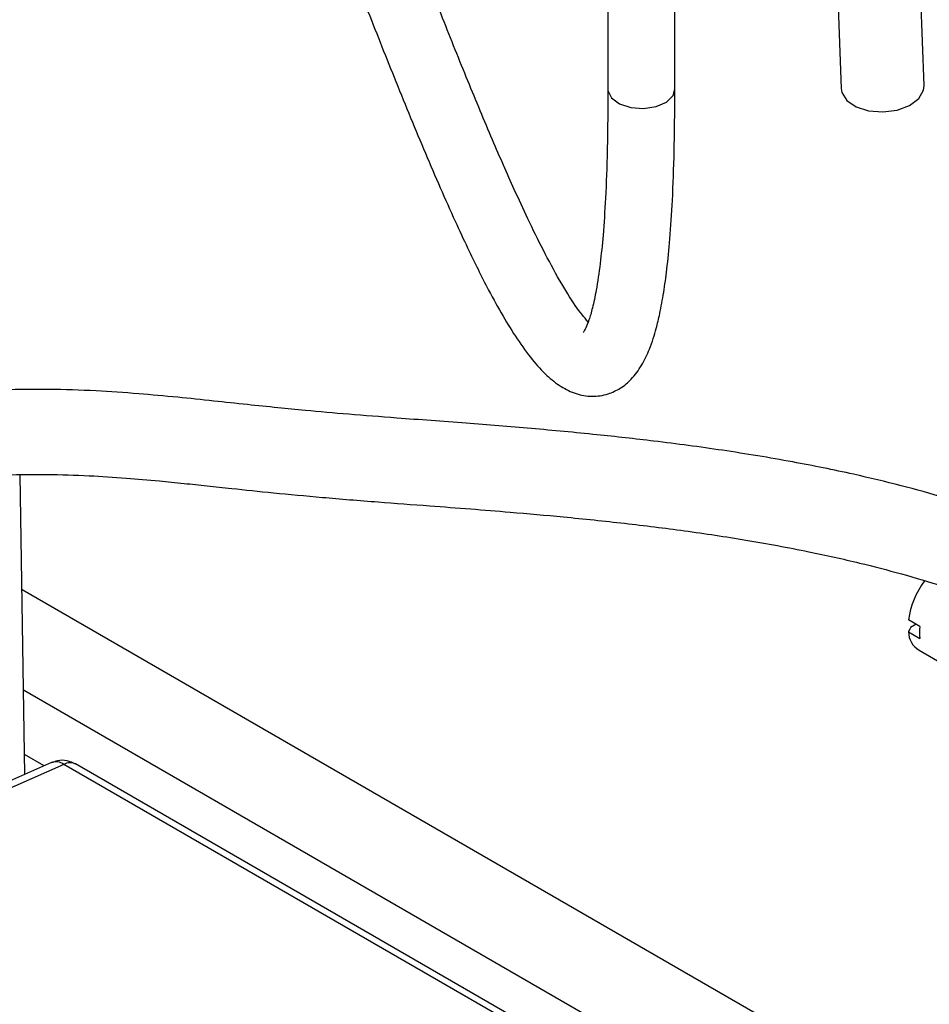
# Model space of a CAD drawing. Header units: inches. Extents: x 0.4 to 16.8, y 0 to 10.8.
# Tile 77 of 102: x 14.747 to 14.969, y 7.863 to 8.104. Entities that reach past the tile are written whole.
import ezdxf

# ---------------------------------------------------------------- set-up
doc = ezdxf.new("R2010")
doc.units = ezdxf.units.IN
doc.header["$MEASUREMENT"] = 0

msp = doc.modelspace()

# ---------------------------------------------------------------- linework, layer by layer
at = {"color": 7, "linetype": 'Continuous'}
for p, q in [((14.96821859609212, 8.08833389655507), (14.96610382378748, 8.1430454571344)), ((14.94577779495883, 8.142259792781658), (14.94789256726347, 8.087548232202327)), ((14.90712813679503, 8.087367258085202), (14.90712813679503, 8.118699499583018)), ((14.89072393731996, 8.118249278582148), (14.89072393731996, 8.087367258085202)), ((14.74788565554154, 7.919567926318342), (14.74678640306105, 7.992925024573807)), ((14.94859229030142, 7.84853546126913), (14.7472079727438, 7.96479215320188)), ((14.96713407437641, 7.955810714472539), (14.96435018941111, 7.957417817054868)), ((14.96435018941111, 7.954470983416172), (14.96713407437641, 7.952863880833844)), ((14.96620652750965, 7.956346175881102), (14.96487336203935, 7.955576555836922)), ((14.96694541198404, 7.9499595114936), (14.98063284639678, 7.942057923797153)), ((14.92850886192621, 7.835726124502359), (14.74757684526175, 7.940175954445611)), ((14.7525899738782, 7.92164116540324), (14.74781326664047, 7.92439869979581)), ((14.75439478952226, 7.922436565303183), (14.74034934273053, 7.91624659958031)), ((14.75744538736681, 7.922003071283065), (14.74046038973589, 7.914517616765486)), ((14.9180794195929, 7.829271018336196), (14.75744538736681, 7.922003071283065)), ((14.92095560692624, 7.829382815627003), (14.76032157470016, 7.922114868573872))]:
    msp.add_line(p, q, dxfattribs=at)
at = {"color": 7, "linetype": 'Continuous', "flags": 128}
for points in [[(14.89072393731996, 8.087367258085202), (14.89074247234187, 8.087049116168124), (14.89157630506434, 8.085265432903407), (14.89352906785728, 8.083801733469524), (14.89630347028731, 8.082880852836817), (14.89947713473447, 8.082642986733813), (14.90256689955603, 8.083124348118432), (14.90510237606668, 8.084251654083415), (14.90669756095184, 8.08585328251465), (14.90712813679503, 8.087367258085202)], [(14.94789256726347, 8.087548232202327), (14.94804715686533, 8.086621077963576), (14.94926009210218, 8.084653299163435), (14.95153389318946, 8.0830820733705), (14.9545943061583, 8.082096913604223), (14.95807220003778, 8.081816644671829), (14.96154808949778, 8.08227507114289), (14.96460273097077, 8.083416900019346), (14.96686768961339, 8.085104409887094), (14.96806977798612, 8.08713406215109), (14.96821859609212, 8.08833389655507)]]:
    msp.add_lwpolyline(points, dxfattribs=at)
at = {"color": 7, "linetype": 'Continuous'}
for centre, radius, start, end in [((14.98494313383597, 7.954530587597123), 0.02079436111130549, 143.175883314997, 172.018881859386), ((14.96985987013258, 7.954638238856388), 0.005512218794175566, 181.7387738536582, 238.0805256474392), ((14.9792345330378, 7.954337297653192), 0.01218983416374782, 173.0575351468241, 186.9424648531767), ((14.75551569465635, 7.919374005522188), 0.003261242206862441, 53.72191953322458, 110.1027619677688), ((14.75898808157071, 7.919367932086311), 0.003053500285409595, 64.10586660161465, 120.3460616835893)]:
    msp.add_arc(centre, radius, start, end, dxfattribs=at)
for points, knots in [([(14.80245857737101, 8.181179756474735), (14.80305166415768, 8.179746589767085), (14.80607140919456, 8.172449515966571), (14.81143071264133, 8.158893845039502), (14.81841639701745, 8.14108983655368), (14.82521075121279, 8.123618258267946), (14.83195651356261, 8.106363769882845), (14.83891199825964, 8.0888645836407), (14.84602304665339, 8.071555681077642), (14.85187825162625, 8.058092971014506), (14.85618214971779, 8.048832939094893), (14.85890200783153, 8.043240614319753), (14.86178018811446, 8.037612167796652), (14.86498833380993, 8.03179244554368), (14.86853168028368, 8.026059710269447), (14.87201072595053, 8.02123681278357), (14.87556134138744, 8.017322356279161), (14.87908617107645, 8.014521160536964), (14.88264268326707, 8.012729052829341), (14.88678656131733, 8.011976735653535), (14.89055370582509, 8.012495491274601), (14.89414019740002, 8.014235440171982), (14.89667123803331, 8.016440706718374), (14.89900071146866, 8.019562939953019), (14.90074433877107, 8.023182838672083), (14.90185341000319, 8.026303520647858), (14.90266419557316, 8.02908500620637), (14.9035382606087, 8.032751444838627), (14.90441369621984, 8.037543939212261), (14.90524351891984, 8.043622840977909), (14.90597850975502, 8.051075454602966), (14.90659748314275, 8.060663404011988), (14.90704443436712, 8.072822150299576), (14.90709868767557, 8.082248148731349), (14.90712813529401, 8.087364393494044)], [0, 0, 0, 0, 0.01622922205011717, 0.08263227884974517, 0.1454983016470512, 0.2062245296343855, 0.2670477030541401, 0.328410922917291, 0.3930737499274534, 0.4581757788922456, 0.4852707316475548, 0.5079553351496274, 0.530753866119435, 0.5609139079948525, 0.5899960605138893, 0.6202584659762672, 0.6469955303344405, 0.6704956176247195, 0.691674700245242, 0.7099282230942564, 0.7276200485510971, 0.741923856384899, 0.759473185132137, 0.7809997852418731, 0.7998889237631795, 0.8116268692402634, 0.8227056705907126, 0.837801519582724, 0.8575863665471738, 0.8771518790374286, 0.9004883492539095, 0.9281840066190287, 0.961019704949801, 1, 1, 1, 1]), ([(14.88587338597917, 8.030353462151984), (14.88486679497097, 8.031586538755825), (14.88282240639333, 8.034090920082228), (14.87896741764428, 8.040334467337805), (14.8749985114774, 8.047688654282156), (14.87128221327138, 8.05524929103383), (14.86713788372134, 8.064196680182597), (14.86223480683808, 8.075397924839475), (14.85636412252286, 8.089500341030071), (14.85026096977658, 8.104685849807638), (14.84417034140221, 8.120157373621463), (14.83810157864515, 8.135735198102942), (14.83201073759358, 8.15134742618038), (14.82786032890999, 8.161984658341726), (14.82573066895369, 8.167312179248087), (14.82565839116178, 8.167492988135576)], [0, 0, 0, 0, 0.06768552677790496, 0.1374694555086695, 0.2060721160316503, 0.2677096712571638, 0.3219361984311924, 0.4079267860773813, 0.5049399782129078, 0.6049242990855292, 0.7029652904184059, 0.7996582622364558, 0.896994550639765, 0.9965041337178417, 1, 1, 1, 1]), ([(14.89072393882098, 8.087370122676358), (14.89069489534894, 8.082315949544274), (14.89064140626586, 8.073007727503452), (14.89020303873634, 8.061154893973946), (14.88960201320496, 8.051954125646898), (14.88883972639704, 8.044390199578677), (14.88795470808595, 8.038387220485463), (14.88697489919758, 8.033793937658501), (14.88606900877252, 8.03071996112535), (14.88532488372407, 8.028866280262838), (14.88479033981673, 8.02795125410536), (14.88472215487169, 8.027865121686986), (14.88469407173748, 8.027829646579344)], [0, 0, 0, 0, 0.1675747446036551, 0.3086207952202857, 0.4275499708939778, 0.5278917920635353, 0.6373641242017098, 0.7262785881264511, 0.8056405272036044, 0.8852504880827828, 0.9527384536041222, 1, 1, 1, 1]), ([(15.07917999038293, 7.867074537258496), (15.07906257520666, 7.871516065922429), (15.07884325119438, 7.879812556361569), (15.07716950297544, 7.891066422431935), (15.07496350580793, 7.900444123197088), (15.07238613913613, 7.908406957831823), (15.06946828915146, 7.915570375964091), (15.06545357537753, 7.923665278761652), (15.05981546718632, 7.932744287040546), (15.05204538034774, 7.942501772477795), (15.0430616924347, 7.951430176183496), (15.03362798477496, 7.959024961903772), (15.02413804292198, 7.965421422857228), (15.01425176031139, 7.971095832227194), (15.00416581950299, 7.976015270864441), (14.99402673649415, 7.980272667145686), (14.98399584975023, 7.983953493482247), (14.97350967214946, 7.987299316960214), (14.96240831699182, 7.990372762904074), (14.94997771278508, 7.993353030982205), (14.93542207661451, 7.996295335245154), (14.91908474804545, 7.998987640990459), (14.90305178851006, 8.00113089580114), (14.88739886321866, 8.00286351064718), (14.87200846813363, 8.004299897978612), (14.85554091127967, 8.005620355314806), (14.84049653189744, 8.006729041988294), (14.82725452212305, 8.00773910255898), (14.81760941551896, 8.008597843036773), (14.80943737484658, 8.009405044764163), (14.80188646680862, 8.010191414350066), (14.79365276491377, 8.011073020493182), (14.78476791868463, 8.011997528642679), (14.77521131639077, 8.01287853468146), (14.76482202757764, 8.013588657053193), (14.75326784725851, 8.013946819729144), (14.74013579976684, 8.013796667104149), (14.73015069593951, 8.013039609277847), (14.72488625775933, 8.012640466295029)], [0, 0, 0, 0, 0.03068698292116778, 0.05732131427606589, 0.08013767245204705, 0.09931080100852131, 0.1172648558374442, 0.1357619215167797, 0.1645506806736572, 0.1944887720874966, 0.2254415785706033, 0.2544157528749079, 0.2793709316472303, 0.3048351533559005, 0.3321388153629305, 0.3545449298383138, 0.377077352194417, 0.4014133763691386, 0.4250286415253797, 0.4497300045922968, 0.4806438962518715, 0.5154558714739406, 0.5486710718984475, 0.5759098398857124, 0.6069770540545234, 0.637869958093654, 0.6712291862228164, 0.6952090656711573, 0.718273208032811, 0.7340277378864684, 0.7526562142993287, 0.7746988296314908, 0.8005737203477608, 0.8307176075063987, 0.8655141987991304, 0.9052378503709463, 0.9500386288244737, 1, 1, 1, 1]), ([(14.72674046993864, 7.991889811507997), (14.73163317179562, 7.992261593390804), (14.74083227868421, 7.992960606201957), (14.75279772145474, 7.99310876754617), (14.76312106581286, 7.992810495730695), (14.77219417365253, 7.992222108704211), (14.77994463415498, 7.991538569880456), (14.78657927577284, 7.990874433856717), (14.79247073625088, 7.990254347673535), (14.79960274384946, 7.989492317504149), (14.80879402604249, 7.988527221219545), (14.82090699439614, 7.98737923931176), (14.83378091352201, 7.986340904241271), (14.84610615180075, 7.985427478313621), (14.85695310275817, 7.98460505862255), (14.86790644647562, 7.983723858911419), (14.88051869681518, 7.982603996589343), (14.89479865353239, 7.981122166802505), (14.90973340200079, 7.979263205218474), (14.92484339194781, 7.976987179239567), (14.93912756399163, 7.974356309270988), (14.95179297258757, 7.971547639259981), (14.96273690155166, 7.968714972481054), (14.97284465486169, 7.965699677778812), (14.98230273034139, 7.962440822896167), (14.99167622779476, 7.958731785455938), (15.00099818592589, 7.954467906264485), (15.00960250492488, 7.949825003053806), (15.01720459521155, 7.945036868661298), (15.02401943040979, 7.940091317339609), (15.03086827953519, 7.934245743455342), (15.03714027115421, 7.927768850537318), (15.0417701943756, 7.921896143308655), (15.04489616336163, 7.917235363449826), (15.0469622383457, 7.913785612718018), (15.04894902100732, 7.910091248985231), (15.05093467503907, 7.905880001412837), (15.05300277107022, 7.900670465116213), (15.05498337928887, 7.894455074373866), (15.05674336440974, 7.88681700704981), (15.05807833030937, 7.877599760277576), (15.05825293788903, 7.870754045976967), (15.05834665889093, 7.867079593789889)], [0, 0, 0, 0, 0.05092266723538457, 0.09574322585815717, 0.1347136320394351, 0.1681212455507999, 0.1963226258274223, 0.2161331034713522, 0.2333924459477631, 0.2507607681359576, 0.2776860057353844, 0.306054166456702, 0.3362844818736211, 0.3629202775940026, 0.3835559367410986, 0.4032760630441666, 0.4299865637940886, 0.4607385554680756, 0.4912291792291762, 0.5230966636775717, 0.5566978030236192, 0.5843872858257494, 0.607855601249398, 0.6318841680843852, 0.6557300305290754, 0.6770979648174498, 0.7031671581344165, 0.7300905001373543, 0.749995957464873, 0.7715371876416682, 0.7956168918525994, 0.8217663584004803, 0.845128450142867, 0.857686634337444, 0.8686899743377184, 0.8788077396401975, 0.8927614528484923, 0.9074086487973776, 0.9252555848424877, 0.9464609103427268, 0.971262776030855, 1, 1, 1, 1]), ([(14.96487336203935, 7.955576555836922), (14.96483427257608, 7.955494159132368), (14.9646594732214, 7.95512569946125), (14.96448536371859, 7.954757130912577), (14.96435018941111, 7.954470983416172)], [0, 0, 0, 0, 0.2236247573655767, 1, 1, 1, 1]), ([(14.76030822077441, 7.922078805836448), (14.75963068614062, 7.92239826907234), (14.75824494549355, 7.923051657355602), (14.75610354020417, 7.923080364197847), (14.75490680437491, 7.92256574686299), (14.75442848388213, 7.922360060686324)], [0, 0, 0, 0, 0.3648025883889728, 0.7461194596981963, 0.9999999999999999, 0.9999999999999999, 0.9999999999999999, 0.9999999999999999])]:
    msp.add_open_spline(points, degree=3, knots=knots, dxfattribs=at)

doc.saveas('drawing.dxf')
